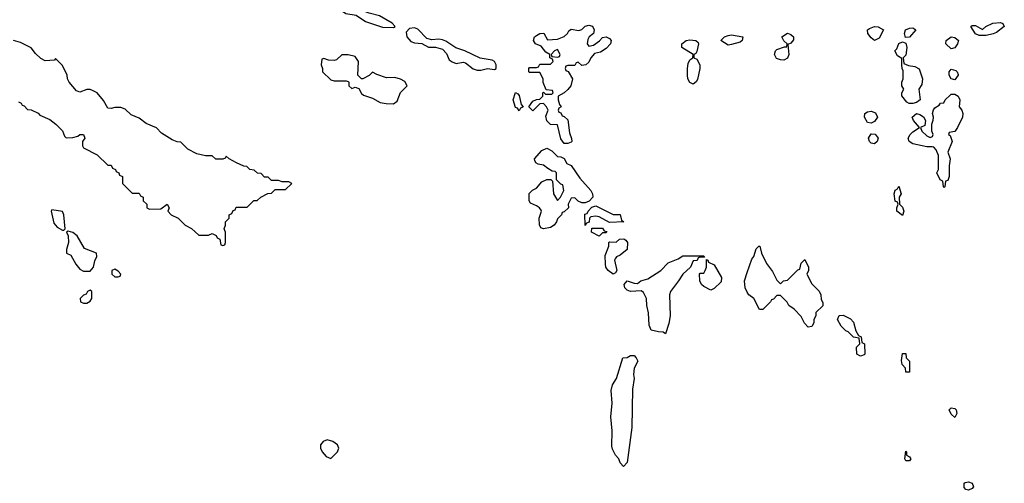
# Model space of a CAD drawing. Header units: inches. Extents: x 2735672 to 2903319, y 894031 to 1029782.
# Tile 120 of 167: x 2805825 to 2811475, y 981229 to 983889. Entities that reach past the tile are written whole.
import ezdxf

# ---------------------------------------------------------------- set-up
doc = ezdxf.new("R2010")
doc.units = ezdxf.units.IN
doc.header["$MEASUREMENT"] = 0
doc.layers.add('C8908', color=7, linetype='Continuous')
doc.layers.add('C8918', color=7, linetype='Continuous')

msp = doc.modelspace()

# ---------------------------------------------------------------- linework, layer by layer
at = {"layer": 'C8908', "color": 4}
for points, elevation in [([(2807610, 983991.8), (2807584.7, 983990), (2807591, 983970), (2807610, 983954.8), (2807665.2, 983945.2), (2807695.5, 983924.5), (2807754.9, 983914.9), (2807810, 983878), (2807906, 983846), (2807970, 983844), (2807979, 983850), (2807961.2, 983870), (2807890, 983912), (2807830, 983926.6), (2807750, 983954.5), (2807656.4, 983956.4), (2807648.7, 983970), (2807621.6, 983981.6)], 12), ([(2808090, 983842.4), (2808062.3, 983837.7), (2808042, 983818), (2808046.4, 983790), (2808070, 983764.9), (2808090, 983757.1), (2808132.4, 983752.4), (2808170, 983730.7), (2808210, 983730.6), (2808250, 983719.5), (2808274.3, 983694.3), (2808290, 983659.1), (2808306.7, 983646.7), (2808330, 983638.4), (2808370, 983644.9), (2808382, 983642), (2808426.2, 983606.2), (2808450, 983599.1), (2808470, 983599.3), (2808510, 983608.9), (2808550, 983603), (2808559.3, 983610), (2808559.5, 983630), (2808550, 983649), (2808536.6, 983656.6), (2808468, 983668), (2808379, 983710), (2808327.2, 983727.2), (2808270, 983765.6), (2808250, 983773), (2808230, 983776.9), (2808190, 983774.3), (2808160.7, 983780.7), (2808110, 983834)], 12), ([(2809090, 983738), (2809116.5, 983743.5), (2809152.3, 983767.7), (2809170, 983786), (2809189.2, 983790.8), (2809210, 983781), (2809218.8, 983770), (2809214.8, 983750), (2809190, 983724), (2809156.8, 983703.2), (2809124, 983696), (2809102, 983670), (2809090, 983646), (2809074, 983630), (2809050, 983626), (2809030, 983646), (2809018, 983642), (2809010, 983626), (2808970, 983626), (2808958, 983622), (2808954, 983610), (2808958, 983598), (2808972.7, 983592.7), (2808996, 983550), (2808986.8, 983510), (2808970, 983489), (2808950, 983468.7), (2808914, 983450), (2808914, 983430), (2808922, 983402), (2808932, 983390), (2808918, 983382), (2808914, 983370), (2808918, 983358), (2808930, 983354), (2808938, 983338), (2808950, 983334), (2808970, 983314), (2808979.6, 983239.6), (2808992, 983208), (2808994, 983190), (2808990, 983186), (2808970, 983178), (2808950, 983178), (2808930, 983206), (2808910, 983286), (2808870, 983288), (2808850, 983308), (2808844.7, 983335.3), (2808858, 983370), (2808848, 983390), (2808830, 983408), (2808810, 983406), (2808770, 983366), (2808746, 983390), (2808770, 983422), (2808790, 983432), (2808810, 983434), (2808826, 983450), (2808826, 983470), (2808830, 983474), (2808842, 983462), (2808878, 983462), (2808886, 983470), (2808882, 983482), (2808846, 983486), (2808828.4, 983528.4), (2808828, 983550), (2808810, 983586), (2808750, 983586), (2808746, 983590), (2808746, 983610), (2808750, 983614), (2808790, 983614), (2808802, 983618), (2808810, 983634), (2808870, 983634), (2808886, 983650), (2808882, 983662), (2808866, 983670), (2808866, 983690), (2808843.1, 983703.1), (2808817.2, 983737.2), (2808785.2, 983750), (2808773.2, 983770), (2808779, 983790), (2808790, 983798.8), (2808810, 983810.8), (2808832, 983812), (2808852.7, 983772.7), (2808910, 983778), (2808950, 983792), (2808968, 983810), (2808975.3, 983824.7), (2808990, 983834), (2809033.2, 983826.8), (2809050, 983832), (2809070, 983852), (2809090, 983858), (2809111, 983851), (2809122, 983830), (2809118, 983810), (2809092, 983790), (2809085.4, 983774.6), (2809081, 983750)], 8), ([(2809890, 983742.7), (2809848, 983770), (2809868.7, 983790), (2809890, 983798.9), (2809910, 983802), (2809974, 983790), (2809971.3, 983770), (2809959.1, 983760.9), (2809910, 983746)], 8), ([(2809690, 983519), (2809669.5, 983529.5), (2809659.3, 983550), (2809656, 983570), (2809656, 983610), (2809661.5, 983638.5), (2809670, 983658), (2809688, 983670), (2809688.7, 983690), (2809624, 983730), (2809623.7, 983750), (2809649.4, 983770), (2809670, 983773.8), (2809704.7, 983770), (2809717.5, 983757.5), (2809719.1, 983750), (2809710, 983706), (2809704.7, 983695.3), (2809694, 983690), (2809694, 983670), (2809710, 983662), (2809726.8, 983630), (2809727.3, 983610), (2809714.6, 983545.4), (2809707.5, 983532.5)], 8), ([(2808910, 983718), (2808894, 983710), (2808874, 983690), (2808878, 983678), (2808910, 983674), (2808922, 983678), (2808926, 983690)], 8), ([(2807710, 983688), (2807672.7, 983687.3), (2807642, 983658), (2807630, 983655.3), (2807596.4, 983656.4), (2807570, 983666), (2807558, 983662), (2807554, 983630), (2807562, 983610), (2807562, 983590), (2807610, 983544.7), (2807630, 983538), (2807698, 983538), (2807710, 983534), (2807714, 983530), (2807714, 983510), (2807730, 983494), (2807750, 983502), (2807770, 983494), (2807786, 983466), (2807796.9, 983456.9), (2807850, 983438), (2807894, 983414), (2807927.5, 983407.5), (2807970, 983406.8), (2807990, 983422), (2808009.1, 983470.9), (2808048, 983510), (2808034, 983534), (2808010, 983548.7), (2807978, 983558), (2807930, 983555.3), (2807874.6, 983574.6), (2807850, 983588), (2807830, 983568), (2807794, 983550), (2807786, 983550), (2807766, 983570), (2807768, 983650), (2807750, 983678)], 12), ([(2808690, 983366), (2808682, 983382), (2808670, 983386), (2808657.2, 983430), (2808670, 983471.3), (2808683.6, 983463.6), (2808690, 983454), (2808702, 983402), (2808714, 983390), (2808698, 983382)], 8), ([(2809050, 982838), (2809030, 982848), (2809010, 982868), (2808990, 982866), (2808972, 982830), (2808974, 982810), (2808950, 982786), (2808938, 982782), (2808934, 982770), (2808910, 982746), (2808906, 982730), (2808891.3, 982710), (2808870, 982697.2), (2808830, 982688.7), (2808815.3, 982695.3), (2808808.4, 982711.6), (2808806, 982750), (2808819, 982790), (2808816.5, 982796.5), (2808808, 982810), (2808790, 982822), (2808756.4, 982836.4), (2808748, 982850), (2808748.4, 982891.6), (2808768, 982912), (2808790, 982922), (2808821.2, 982958.8), (2808850, 982972), (2808872, 982972), (2808882, 982962), (2808887.3, 982890), (2808910, 982852), (2808928, 982870), (2808948, 982910), (2808942, 982942), (2808930, 982946), (2808906, 982970), (2808906, 983010), (2808898, 983018), (2808880.4, 983020.4), (2808854.6, 983034.6), (2808830, 983055.3), (2808800.4, 983060.4), (2808787.3, 983067.3), (2808780.4, 983080.4), (2808778, 983090), (2808820.9, 983139.1), (2808850, 983151.3), (2808877.5, 983137.5), (2808910, 983104.7), (2808930, 983102), (2808950, 983092), (2808964.7, 983064.7), (2808990, 983052), (2809039.6, 982979.6), (2809102, 982910), (2809112, 982890), (2809114, 982870), (2809092.7, 982847.3), (2809070, 982838)], 8), ([(2806010, 982798), (2806004.7, 982790), (2806021, 982721), (2806039.6, 982699.6), (2806070, 982682), (2806078, 982682), (2806086, 982690), (2806077.2, 982770), (2806070, 982788)], 12), ([(2809210, 982726), (2809150, 982758), (2809130, 982762), (2809102, 982758), (2809094, 982750), (2809092.7, 982727.3), (2809078, 982722), (2809070, 982708), (2809067.3, 982772.7), (2809082, 982778), (2809086, 982790), (2809107.3, 982812.7), (2809130, 982822), (2809230, 982772), (2809270.9, 982770.9), (2809278, 982738), (2809292, 982730)], 8), ([(2806103.6, 982676.4), (2806094, 982670), (2806102, 982650), (2806104.7, 982610), (2806094, 982570), (2806094, 982550), (2806118, 982538), (2806146, 982486), (2806170, 982458), (2806190, 982446), (2806230, 982446), (2806248.7, 982470), (2806255.3, 982504.7), (2806268, 982530), (2806266, 982550), (2806196.4, 982576.4), (2806155.3, 982650), (2806130, 982668)], 12), ([(2809150, 982648), (2809106, 982670), (2809107.3, 982692.7), (2809170, 982694), (2809178, 982678), (2809194, 982674), (2809190, 982666), (2809170, 982666)], 8), ([(2809230, 982429), (2809202, 982450), (2809189, 982470), (2809185.6, 982485.6), (2809184, 982536), (2809206, 982590), (2809206, 982610), (2809210, 982614), (2809247.3, 982612.7), (2809266, 982630), (2809291.1, 982631.1), (2809303.6, 982623.6), (2809311.6, 982611.6), (2809311.3, 982570), (2809270, 982538), (2809250, 982528), (2809242, 982518), (2809238, 982510), (2809252, 982450), (2809243.6, 982436.4)], 8), ([(2809530, 982086), (2809516.4, 982096.4), (2809490, 982098), (2809448.4, 982108.4), (2809436.4, 982136.4), (2809433.6, 982206.4), (2809424, 982250), (2809421.2, 982290), (2809404.7, 982324.7), (2809390, 982334), (2809330, 982329.3), (2809310, 982337.2), (2809297.2, 982350), (2809293.2, 982370), (2809310, 982391), (2809350, 982377.3), (2809370, 982376), (2809389.5, 982390.5), (2809430, 982402.8), (2809504, 982450), (2809546, 982494), (2809603.2, 982516.8), (2809630, 982534.8), (2809750, 982534), (2809754, 982526), (2809730, 982526), (2809718, 982522), (2809712.7, 982507.3), (2809690, 982506), (2809674, 982470), (2809630, 982428.7), (2809606, 982390), (2809558.8, 982330), (2809554, 982310), (2809557.3, 982190), (2809550, 982146)], 8), ([(2809790, 982338), (2809750, 982358), (2809738, 982370), (2809728, 982390), (2809726, 982430), (2809730, 982434), (2809750, 982434), (2809758, 982450), (2809766, 982470), (2809766, 982514), (2809774, 982510), (2809778, 982498), (2809810, 982482), (2809851.3, 982410), (2809850, 982386), (2809810, 982346)], 8), ([(2806370, 982458), (2806354, 982450), (2806354, 982430), (2806370, 982414), (2806390, 982414), (2806402, 982418), (2806406, 982430), (2806390, 982446)], 12), ([(2806230, 982338), (2806214, 982330), (2806205.4, 982314.6), (2806190, 982308), (2806172, 982290), (2806174, 982270), (2806190, 982262), (2806210, 982262), (2806230, 982274), (2806238, 982290), (2806238, 982330)], 12), ([(2809290, 981326), (2809270, 981346), (2809262, 981370), (2809244, 981390), (2809225.6, 981425.6), (2809222, 981442), (2809225.2, 981530), (2809217.2, 981610), (2809225.2, 981690), (2809218, 981762), (2809225.6, 981794.4), (2809248.7, 981830), (2809286, 981950), (2809310, 981952), (2809330, 981962), (2809350, 981962), (2809362, 981950), (2809371.3, 981930), (2809351, 981889), (2809346.8, 981853.2), (2809350.6, 981830), (2809340.7, 981770), (2809337.3, 981550), (2809310.9, 981349.1)], 8), ([(2807590, 981479.3), (2807566, 981470), (2807551, 981450), (2807550.8, 981430), (2807561, 981410), (2807583.5, 981383.5), (2807610, 981372), (2807648.7, 981410), (2807655.3, 981430), (2807648.7, 981450), (2807622, 981470)], 12)]:
    msp.add_lwpolyline(points, close=True, dxfattribs=dict(at, elevation=elevation))
for points, elevation in [([(2805818, 983418), (2805834, 983410), (2805838, 983398), (2805850, 983394), (2805870, 983374), (2805890, 983372), (2805930, 983352), (2805941, 983341), (2805996.8, 983316.8), (2806031.3, 983290), (2806070.5, 983250.5), (2806081, 983221), (2806091.1, 983211.1), (2806130, 983213.4), (2806158.6, 983221.4), (2806170, 983231), (2806191.3, 983231.3), (2806198, 983210), (2806184.7, 983190), (2806184.7, 983164.7), (2806190, 983154), (2806270, 983114), (2806330, 983054), (2806350, 983054), (2806358, 983038), (2806374, 983030), (2806378, 983018), (2806394, 983010), (2806398, 982998), (2806414, 982990), (2806414, 982950), (2806470, 982894), (2806510, 982894), (2806518, 982878), (2806534, 982870), (2806534, 982850), (2806554, 982830), (2806554, 982810), (2806570, 982802), (2806635.3, 982804.7), (2806671, 982831), (2806682, 982810), (2806674, 982790), (2806694, 982770), (2806734, 982750), (2806774, 982710), (2806810, 982692), (2806852.7, 982652.7), (2806907.3, 982652.7), (2806930, 982662), (2806951.6, 982651.6), (2806958, 982638), (2806974, 982630), (2806978, 982598), (2806990, 982594), (2807002, 982598), (2807006, 982610), (2807006, 982670), (2806998, 982690), (2807006, 982710), (2807006, 982730), (2807026, 982750), (2807026, 982770), (2807042, 982778), (2807050, 982794), (2807062, 982798), (2807067.3, 982812.7), (2807130, 982814), (2807168.4, 982851.6), (2807187.3, 982852.7), (2807208.4, 982871.6), (2807248.4, 982891.6), (2807270, 982894), (2807290, 982914), (2807350, 982914), (2807386, 982950), (2807370, 982958), (2807330, 982958), (2807310, 982966), (2807270, 982966), (2807250, 982986), (2807230, 982986), (2807210, 983006), (2807190, 983008), (2807170, 983026), (2807146, 983030), (2807127.3, 983047.3), (2807110, 983048), (2807068.4, 983068.4), (2807026, 983090), (2807010, 983106), (2807004.7, 983095.3), (2806991.1, 983088.9), (2806950, 983088.7), (2806930, 983108), (2806890, 983108), (2806840.4, 983120.4), (2806790, 983146), (2806750, 983186), (2806728.4, 983188.4), (2806700.2, 983200.2), (2806639, 983239), (2806610, 983268), (2806550, 983294), (2806510, 983324), (2806464.1, 983344.1), (2806430, 983375.3), (2806404.7, 983384.7), (2806370, 983385.2), (2806350, 983379.3), (2806330, 983382), (2806305.1, 983425.1), (2806270, 983468.7), (2806243.2, 983483.2), (2806230, 983489.2), (2806210, 983489), (2806170, 983473.2), (2806150, 983481.2), (2806109.2, 983530), (2806099, 983550), (2806098, 983570), (2806070, 983626), (2806030, 983666), (2806023.6, 983656.4), (2805970, 983652.7), (2805946.8, 983666.8), (2805915.5, 983695.5), (2805890, 983728), (2805830, 983758), (2805789.1, 983769.1)], 12), ([(2810000, 982326.5), (2809988.7, 982350), (2809984, 982390), (2810000, 982437.8)], 8)]:
    msp.add_lwpolyline(points, dxfattribs=dict(at, elevation=elevation))
at = {"layer": 'C8918', "color": 4, "elevation": 8}
for points in [[(2811330, 983798), (2811310, 983808.7), (2811282.7, 983850), (2811290, 983855.5), (2811310, 983856.4), (2811350, 983832), (2811368, 983850), (2811408.7, 983870), (2811452.1, 983872.1), (2811466.8, 983866.8), (2811474.8, 983850), (2811430, 983815.3), (2811410, 983808.7), (2811370, 983798)], [(2810210, 983656), (2810190, 983658), (2810167.3, 983667.3), (2810156, 983690), (2810161.2, 983710), (2810170, 983718.8), (2810214, 983734), (2810226, 983734), (2810228, 983750), (2810210, 983768), (2810197.2, 983790), (2810230, 983811.8), (2810250, 983804.9), (2810264.9, 983790), (2810266, 983774), (2810250, 983755.3), (2810232.7, 983747.3), (2810238.8, 983690), (2810230, 983669)], [(2810730, 983769), (2810710, 983785.2), (2810691.5, 983810), (2810689.7, 983830), (2810700.9, 983839.1), (2810730, 983850.4), (2810750, 983848.2), (2810781, 983830), (2810756.7, 983783.3)], [(2810907.3, 983787.3), (2810902, 983810), (2810908.7, 983830), (2810930, 983840.5), (2810950, 983842), (2810966.8, 983830), (2810930, 983788.7)], [(2810928.9, 983408.9), (2810915.3, 983415.3), (2810887.3, 983452.7), (2810886, 983470), (2810898, 983490), (2810886, 983510), (2810886, 983530), (2810895.3, 983550), (2810895.3, 983595.3), (2810888, 983610), (2810886, 983630), (2810887.3, 983667.3), (2810862, 983682), (2810846, 983710), (2810858, 983722), (2810870, 983752), (2810890, 983762), (2810910, 983754), (2810916, 983730), (2810910, 983686), (2810894, 983670), (2810898, 983638), (2810925.4, 983625.4), (2810960.7, 983620.7), (2810986.4, 983606.4), (2811004.7, 983550), (2811002, 983518), (2810984.7, 983490), (2810992, 983430), (2810970, 983414), (2810950, 983409)], [(2811170, 983722), (2811139, 983750), (2811142, 983770), (2811170, 983790.4), (2811190, 983786.8), (2811211, 983770), (2811206, 983750), (2811190, 983728)], [(2811190, 983544), (2811170, 983549), (2811159.3, 983570), (2811159, 983590), (2811170, 983604.7), (2811196.8, 983596.8), (2811204.7, 983590), (2811210, 983574), (2811210.7, 983570.7)], [(2811130, 982926), (2811126, 982930), (2811122, 982962), (2811106, 982970), (2811088, 983010), (2811098, 983030), (2811098, 983110), (2811083.1, 983143.1), (2811070, 983158), (2811060.4, 983160.4), (2811030, 983159), (2810950, 983176), (2810928.7, 983190), (2810924, 983210), (2810934, 983230), (2810950, 983246), (2810988, 983270), (2810954, 983310), (2810945.2, 983330), (2810970, 983351), (2810990, 983344.7), (2811010.9, 983330.9), (2811022, 983310), (2811018, 983282), (2810994, 983270), (2811002, 983250), (2811030, 983222), (2811050, 983214), (2811062, 983218), (2811066, 983230), (2811058, 983250), (2811058, 983290), (2811067.3, 983312.7), (2811068, 983330), (2811062, 983350), (2811068.4, 983371.6), (2811076.4, 983383.6), (2811100.4, 983399.6), (2811109.1, 983410.9), (2811128, 983412), (2811135.3, 983430), (2811163.2, 983456.8), (2811170, 983461), (2811190, 983461), (2811210.8, 983450), (2811218.8, 983430), (2811216, 983390), (2811230.5, 983370.5), (2811237.3, 983350), (2811234, 983330), (2811206, 983270), (2811190, 983248), (2811158, 983242), (2811154, 983230), (2811164.7, 983224.7), (2811174.8, 983190), (2811151, 983130), (2811164.7, 983090), (2811158, 983050), (2811158, 982990), (2811150, 982966), (2811138, 982962), (2811134, 982930)], [(2810710, 983296), (2810690, 983299), (2810672.7, 983330), (2810675.3, 983350), (2810690, 983361), (2810710, 983364), (2810735.5, 983355.5), (2810746.8, 983330), (2810730, 983305.2)], [(2810730, 983177.2), (2810710, 983181.2), (2810701.2, 983190), (2810696, 983210), (2810710, 983234), (2810732.8, 983232.8), (2810750.8, 983210), (2810746, 983190)], [(2810890, 982766), (2810858, 982790), (2810858, 982810), (2810866, 982830), (2810862, 982842), (2810848.9, 982848.9), (2810842, 982890), (2810848.4, 982911.6), (2810862, 982918), (2810870, 982934), (2810882, 982890), (2810872, 982870), (2810874, 982830), (2810890, 982814), (2810898, 982790)], [(2810650, 981958), (2810628, 981970), (2810626, 982010), (2810646, 982030), (2810642, 982062), (2810610, 982068), (2810579, 982099), (2810564.7, 982104.7), (2810538, 982130), (2810518, 982170), (2810527.3, 982192.7), (2810550, 982194), (2810592, 982172), (2810610, 982154), (2810623.6, 982103.6), (2810638, 982078), (2810654, 982070), (2810658, 982038), (2810672, 982030), (2810674, 981970), (2810670, 981966)], [(2810910, 981866), (2810908, 981890), (2810889, 981910), (2810885.2, 981934.8), (2810890, 981974), (2810910, 981974), (2810912, 981950), (2810930.6, 981930.6), (2810930, 981866)], [(2811190, 981606), (2811170, 981626), (2811158, 981650), (2811170, 981662), (2811190, 981658), (2811198, 981650), (2811202, 981630)], [(2810910, 981358), (2810904, 981370), (2810910, 981414), (2810914, 981410), (2810914, 981390), (2810930, 981382), (2810938, 981370), (2810930, 981358)], [(2811270, 981189.4), (2811253.2, 981193.2), (2811245.4, 981205.4), (2811244, 981230), (2811250, 981234.8), (2811270, 981238), (2811291.3, 981230), (2811297.3, 981210), (2811290, 981199)]]:
    msp.add_lwpolyline(points, close=True, dxfattribs=at)
msp.add_lwpolyline([(2810000, 982437.8), (2810025.6, 982514.4), (2810038, 982530), (2810050, 982574), (2810066, 982590), (2810072, 982590), (2810082, 982550), (2810111.1, 982491.1), (2810145.4, 982445.4), (2810170, 982394), (2810190, 982374), (2810208.4, 982391.6), (2810230, 982394), (2810290, 982454), (2810302, 982458), (2810308.4, 982491.6), (2810330, 982514), (2810352, 982470), (2810352, 982450), (2810342, 982430), (2810370, 982374), (2810411.6, 982331.6), (2810422, 982310), (2810423.6, 982283.6), (2810432.7, 982267.3), (2810432.7, 982247.3), (2810394, 982210), (2810394, 982190), (2810382, 982170), (2810382, 982150), (2810370, 982128), (2810350, 982126), (2810328.4, 982148.4), (2810310, 982186), (2810268.4, 982228.4), (2810238, 982250), (2810228.4, 982268.4), (2810190, 982306), (2810170, 982306), (2810150, 982286), (2810138, 982282), (2810134, 982270), (2810090, 982226), (2810070, 982226), (2810038, 982290), (2810008, 982310), (2810000, 982326.5)], dxfattribs=at)

doc.saveas('drawing.dxf')
